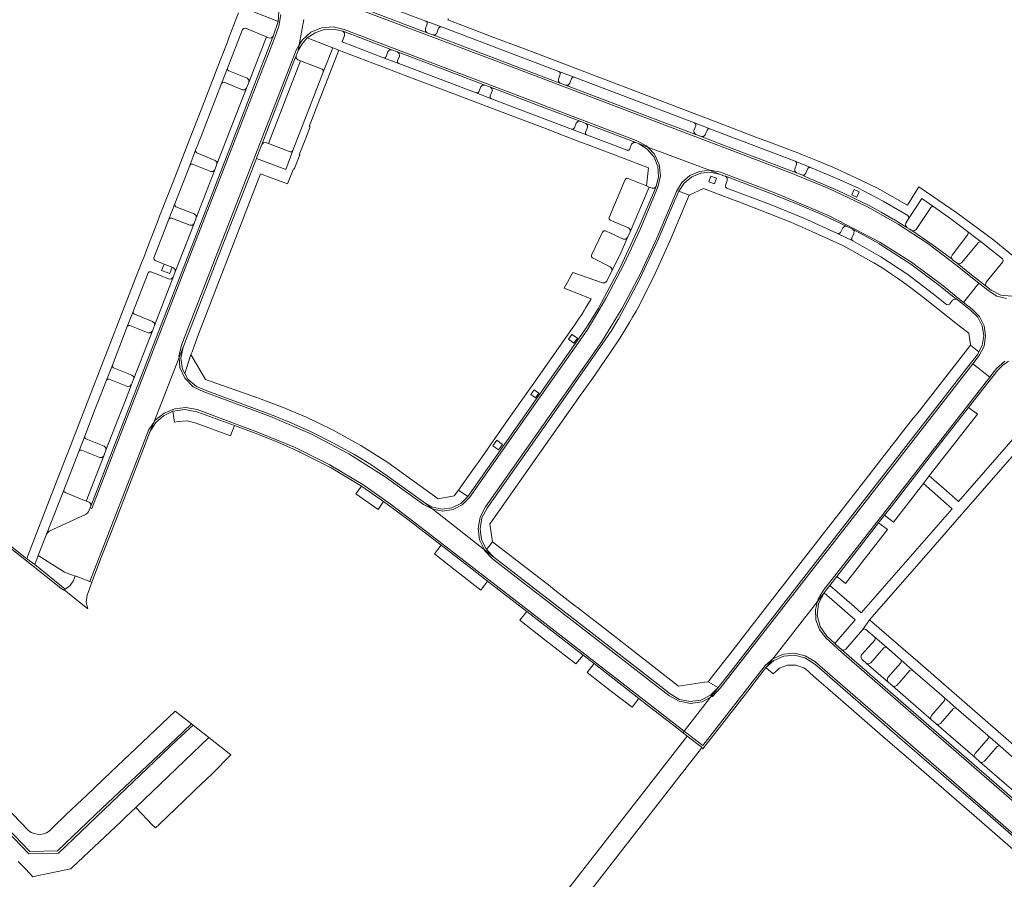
# Model space of a CAD drawing. Header units: metres. Extents: x 166325 to 190320, y 381923 to 404576.
# Tile 129 of 256: x 167220 to 167392, y 387006 to 387157. Entities that reach past the tile are written whole.
import ezdxf

# ---------------------------------------------------------------- set-up
doc = ezdxf.new("R2010")
doc.units = ezdxf.units.M
doc.layers.add('B-WE-VH-VERHARDING_BETONSTRAATSTEEN-GV', color=8, linetype='Continuous', lineweight=18)

msp = doc.modelspace()

# ---------------------------------------------------------------- linework, layer by layer
at = {"layer": 'B-WE-VH-VERHARDING_BETONSTRAATSTEEN-GV', "flags": 128}
for points in [[(167269.53, 387157.226), (167268.739, 387152.758), (167269.22, 387153.608), (167270.742, 387154.972), (167272.621, 387155.778), (167274.659, 387155.942), (167276.642, 387155.446), (167305.875, 387144.331), (167327.886, 387135.996), (167329.679, 387135.068), (167329.903, 387134.834), (167340.742, 387130.749), (167340.85, 387130.761), (167342.677, 387130.407), (167352.468, 387126.665), (167361.715, 387122.744), (167370.636, 387118.13), (167376.177, 387114.613), (167381.423, 387110.671), (167385.313, 387107.567), (167387.981, 387110.952), (167383.964, 387114.154), (167379.035, 387117.888), (167373.864, 387121.281), (167368.477, 387124.317), (167361.646, 387127.562), (167354.652, 387130.44), (167306.614, 387148.669), (167272.599, 387161.556)], [(167272.599, 387161.556), (167306.614, 387148.669), (167354.652, 387130.44), (167361.646, 387127.562), (167368.477, 387124.317), (167373.864, 387121.281), (167379.035, 387117.888), (167383.964, 387114.154), (167387.981, 387110.952), (167388.99, 387110.162), (167389.653, 387109.622), (167391.125, 387108.67), (167392.827, 387108.25)], [(167276.928, 387162.284), (167290.971, 387156.959), (167293.669, 387155.938), (167314.312, 387148.118), (167316.996, 387147.072), (167338.097, 387139.058), (167340.771, 387138.042), (167355.786, 387132.341), (167358.469, 387131.264), (167362.641, 387129.51), (167366.763, 387127.643), (167371.2, 387125.325), (167375.514, 387122.784), (167375.701, 387122.539), (167375.651, 387122.235), (167377.964, 387125.8), (167380.1, 387124.334), (167383.095, 387122.22), (167386.023, 387120.016), (167388.44, 387118.131), (167392.139, 387115.21), (167392.284, 387114.959), (167392.193, 387114.684), (167389.279, 387111.123), (167389.138, 387110.717), (167389.339, 387110.337), (167390.137, 387109.72), (167391.862, 387108.806), (167393.808, 387108.633)], [(167393.808, 387108.633), (167391.862, 387108.806), (167390.137, 387109.72), (167389.339, 387110.337), (167386.728, 387112.394), (167384.181, 387114.427), (167383.395, 387115.056), (167383.351, 387115.086), (167383.31, 387115.121), (167379.806, 387117.716), (167376.219, 387120.195), (167375.791, 387120.462), (167375.363, 387120.727), (167374.248, 387121.411), (167373.13, 387122.088), (167372.976, 387122.187), (167370.881, 387123.4), (167368.763, 387124.572), (167363.243, 387127.214), (167357.617, 387129.62), (167356.931, 387129.924), (167355.986, 387130.282), (167344.729, 387134.555), (167339.276, 387136.663), (167338.328, 387137.022), (167330.711, 387139.896), (167315.475, 387145.693), (167314.529, 387146.049), (167313.253, 387146.52), (167295.438, 387153.284), (167292.192, 387154.524), (167291.192, 387154.904), (167277.632, 387160.046)], [(167258.1, 387158.382), (167256.461, 387154.165), (167256.339, 387153.845), (167256.06, 387153.115), (167254.22, 387148.38), (167253.797, 387147.298), (167251.084, 387140.309), (167249.989, 387137.485), (167248.886, 387134.648), (167246.588, 387128.743), (167245.902, 387126.963), (167244.233, 387122.675), (167243.854, 387121.7), (167243.75, 387121.43), (167242.71, 387118.728), (167242.285, 387117.637), (167241.432, 387115.439), (167241.064, 387114.499), (167240.023, 387111.806), (167232.935, 387093.524), (167228.293, 387081.619), (167228.232, 387081.458), (167227.855, 387080.47), (167226.437, 387076.823), (167226.213, 387076.247), (167225.68, 387074.858), (167224.171, 387070.988), (167221.097, 387063.059), (167220.958, 387062.7), (167220.924, 387062.552), (167222.305, 387061.522), (167222.934, 387063.106), (167224.391, 387066.879), (167227.416, 387074.618), (167230.029, 387081.385), (167231.088, 387084.072), (167232.943, 387088.88), (167233.966, 387091.478), (167234.9, 387093.884), (167235.936, 387096.561), (167238.545, 387103.314), (167239.574, 387105.983), (167242.195, 387112.729), (167242.401, 387112.928), (167242.687, 387112.935), (167244.226, 387112.327), (167245.883, 387111.661), (167246.318, 387111.672), (167246.622, 387111.982), (167246.976, 387112.919), (167246.968, 387113.345), (167246.662, 387113.642), (167246.447, 387113.725), (167246.013, 387112.606), (167244.558, 387113.172), (167245.009, 387114.284), (167243.458, 387114.908), (167243.254, 387115.111), (167243.24, 387115.399), (167245.861, 387122.174), (167246.912, 387124.837), (167249.514, 387131.609), (167250.554, 387134.262), (167251.56, 387136.877), (167253.083, 387140.812), (167255.094, 387145.978), (167256.155, 387148.698), (167258.78, 387155.455), (167258.985, 387155.659), (167259.274, 387155.677), (167262.988, 387154.159), (167263.461, 387153.973), (167263.876, 387153.995), (167264.164, 387154.296), (167265.048, 387156.846), (167260.032, 387158.865)], [(167265.491, 387158.089), (167265.172, 387156.032), (167264.458, 387154.092), (167257.094, 387135.129), (167244.224, 387101.957), (167232.335, 387071.36), (167232.03, 387071.49), (167231.772, 387070.861), (167231.553, 387070.538), (167231.224, 387070.329), (167224.862, 387067.364), (167224.593, 387067.155), (167224.391, 387066.879), (167222.934, 387063.106), (167227.528, 387060.183), (167229.39, 387059.469), (167229.423, 387059.574), (167231.982, 387058.577), (167242.34, 387085.217), (167243.191, 387086.463), (167247.635, 387097.872), (167247.608, 387098.195), (167248.149, 387100.202), (167260.636, 387132.383), (167268.213, 387151.828), (167268.739, 387152.758), (167269.53, 387157.226)], [(167265.146, 387158.67), (167265.048, 387156.846), (167264.164, 387154.296), (167263.133, 387151.613), (167256.775, 387135.237), (167249.156, 387115.619), (167243.978, 387102.244), (167238.11, 387087.146), (167232.16, 387071.806), (167232.099, 387071.656), (167232.03, 387071.49), (167232.335, 387071.36), (167244.224, 387101.957), (167257.094, 387135.129), (167264.458, 387154.092), (167265.172, 387156.032), (167265.491, 387158.089)], [(167396.862, 387113.336), (167390.62, 387118.462), (167384.156, 387123.306), (167377.483, 387127.857), (167375.461, 387124.627), (167375.35, 387124.672), (167372.788, 387126.149), (167370.204, 387127.591), (167367.533, 387128.918), (167364.666, 387130.249), (167362.368, 387131.275), (167359.694, 387132.414), (167357.068, 387133.482), (167356.624, 387133.663), (167356.103, 387133.868), (167355.582, 387134.072), (167352.193, 387135.323), (167348.872, 387136.594), (167342.495, 387139.035), (167308.247, 387152.099), (167302.267, 387154.324), (167301.518, 387154.604), (167299.998, 387155.172), (167297.564, 387156.101), (167294.807, 387157.141), (167294.905, 387157.314)], [(167392.827, 387108.25), (167391.125, 387108.67), (167389.653, 387109.622), (167388.99, 387110.162), (167387.981, 387110.952), (167385.313, 387107.567), (167386.305, 387106.792), (167386.826, 387106.397), (167388.098, 387105.093), (167388.912, 387103.463), (167389.188, 387101.663), (167388.902, 387099.863), (167388.079, 387098.238), (167387.696, 387097.759), (167386.925, 387096.759), (167389.93, 387094.421), (167390.706, 387095.423), (167391.095, 387095.927), (167392.544, 387097.263)], [(167392.544, 387097.263), (167391.095, 387095.927), (167390.706, 387095.423), (167389.93, 387094.421), (167370.728, 387069.819), (167360.751, 387057.009), (167359.779, 387055.448), (167359.677, 387055.054), (167360.846, 387056.56), (167361.371, 387057.243), (167361.841, 387057.852), (167363.1, 387059.463), (167370.416, 387068.842), (167371.465, 387070.186), (167372.844, 387071.968), (167381.706, 387083.356), (167386.189, 387089.083), (167389.337, 387093.141), (167391.324, 387095.661), (167392.192, 387096.554), (167393.222, 387097.254)], [(167400.391, 387090.914), (167384.419, 387072.608), (167382.293, 387074.457), (167379.305, 387077.082), (167378.272, 387075.759), (167381.338, 387073.061), (167383.304, 387071.331), (167367.36, 387053.074), (167366.103, 387054.167), (167361.841, 387057.852), (167361.371, 387057.243), (167360.846, 387056.56), (167366.279, 387051.829), (167362.699, 387047.687), (167362.901, 387047.498), (167363.893, 387046.628), (167364.294, 387046.501), (167364.668, 387046.693), (167367.604, 387050.098), (167368.83, 387051.809), (167378.757, 387063.169), (167379.581, 387064.123), (167384.971, 387070.313), (167385.796, 387071.232), (167398.653, 387085.987)], [(167416.581, 387000.804), (167407.442, 387008.771), (167392.898, 387021.42), (167377.02, 387035.199), (167363.893, 387046.628), (167362.901, 387047.498), (167362.699, 387047.687), (167361.304, 387048.938), (167360.124, 387050.646), (167359.628, 387052.662), (167359.879, 387054.723), (167360.846, 387056.56), (167359.677, 387055.054), (167359.316, 387053.668), (167359.401, 387051.832), (167360.029, 387050.103), (167361.141, 387048.639), (167363.911, 387046.152), (167376.948, 387034.808), (167416.349, 387000.551)], [(167416.349, 387000.551), (167376.948, 387034.808), (167363.911, 387046.152), (167361.141, 387048.639), (167360.029, 387050.103), (167359.401, 387051.832), (167359.316, 387053.668), (167359.677, 387055.054), (167351.856, 387044.981), (167351.951, 387045.062), (167353.736, 387045.799), (167355.661, 387045.958), (167357.543, 387045.524), (167359.204, 387044.538), (167378.198, 387028.008), (167410.418, 387000)], [(167395.031, 387020.958), (167388.172, 387026.908), (167387.347, 387027.635), (167380.499, 387033.583), (167379.715, 387034.274), (167372.835, 387040.221), (167372.078, 387040.888), (167368.239, 387044.212), (167367.504, 387044.877), (167367.295, 387045.262), (167367.431, 387045.678), (167369.716, 387048.274), (167369.804, 387048.572), (167369.674, 387048.854), (167368.146, 387050.151), (167367.864, 387050.241), (167367.604, 387050.098), (167364.668, 387046.693), (167364.294, 387046.501), (167363.893, 387046.628), (167377.02, 387035.199), (167392.898, 387021.42)], [(167395.507, 387028.66), (167377.276, 387044.527), (167368.83, 387051.809), (167367.604, 387050.098), (167367.864, 387050.241), (167368.146, 387050.151), (167369.674, 387048.854), (167371.842, 387046.95), (167374.272, 387044.838), (167376.432, 387042.924), (167381.906, 387038.2), (167384.043, 387036.305), (167389.585, 387031.515), (167391.762, 387029.633), (167397.206, 387024.874)], [(167410.418, 387000), (167378.198, 387028.008), (167359.204, 387044.538), (167357.543, 387045.524), (167355.661, 387045.958), (167353.736, 387045.799), (167351.951, 387045.062), (167351.856, 387044.981), (167350.872, 387043.714), (167350.643, 387043.442), (167352.037, 387044.711), (167353.765, 387045.467), (167355.644, 387045.628), (167357.475, 387045.178), (167359.065, 387044.165), (167359.562, 387043.74), (167373.647, 387031.481), (167377.974, 387027.735), (167389.579, 387017.682), (167404.159, 387004.987)], [(167404.159, 387004.987), (167389.579, 387017.682), (167377.974, 387027.735), (167373.647, 387031.481), (167359.562, 387043.74), (167359.065, 387044.165), (167357.475, 387045.178), (167355.644, 387045.628), (167353.765, 387045.467), (167352.037, 387044.711), (167350.643, 387043.442), (167351.929, 387042.364), (167353.038, 387043.331), (167354.412, 387043.854), (167354.915, 387043.859), (167355.883, 387043.869), (167357.268, 387043.374), (167357.693, 387043.095), (167358.081, 387042.767), (167358.422, 387042.466), (167359.931, 387041.135), (167362.388, 387039.002), (167371.158, 387031.361), (167376.121, 387027.057), (167384.937, 387019.406), (167389.867, 387015.125), (167398.636, 387007.493)], [(167202.264, 387031.124), (167221.472, 387011.129), (167226.316, 387011.277), (167234.172, 387018.779), (167246.999, 387030.886), (167249.824, 387033.563), (167246.976, 387035.79), (167241.15, 387030.281), (167239.02, 387028.26), (167236.845, 387026.197), (167235.752, 387025.134), (167231.389, 387020.994), (167230.622, 387020.312), (167227.773, 387017.577), (167225.611, 387015.502), (167224.859, 387014.741), (167224.381, 387014.452), (167223.858, 387014.257), (167223.307, 387014.164), (167222.749, 387014.176), (167222.203, 387014.293), (167221.688, 387014.51), (167221.223, 387014.819), (167214.148, 387022.152)], [(167219.423, 387009.407), (167220.735, 387008.037), (167222.007, 387006.71), (167222.679, 387006.853), (167226.095, 387007.564), (167228.653, 387008.097), (167228.967, 387008.393), (167237.468, 387016.432), (167238.263, 387017.177), (167240.046, 387018.9), (167252.851, 387031.188), (167250.104, 387033.355), (167247.28, 387030.679), (167234.448, 387018.489), (167226.481, 387010.882), (167221.307, 387010.724), (167201.976, 387030.847)]]:
    msp.add_lwpolyline(points, dxfattribs=at)
for points in [[(167290.971, 387156.959), (167276.928, 387162.284), (167276.635, 387162.267), (167276.431, 387162.055), (167276.101, 387161.213), (167275.821, 387160.902), (167275.403, 387160.879), (167277.632, 387160.046), (167291.192, 387154.904), (167290.887, 387155.202), (167290.886, 387155.628), (167291.2, 387156.457), (167291.188, 387156.755)], [(167262.988, 387154.159), (167259.274, 387155.677), (167258.985, 387155.659), (167258.78, 387155.455), (167256.155, 387148.698), (167256.164, 387148.413), (167256.369, 387148.215), (167259.578, 387146.924), (167259.883, 387146.619), (167259.895, 387146.188)], [(167268.739, 387152.758), (167268.562, 387151.759), (167269.22, 387152.956), (167270.126, 387153.977), (167271.503, 387154.912), (167273.081, 387155.442), (167274.743, 387155.527), (167276.367, 387155.16), (167276.761, 387155.039), (167285.007, 387151.901), (167285.987, 387151.518), (167293.512, 387148.663), (167301.302, 387145.706), (167302.277, 387145.336), (167311.788, 387141.725), (167318.042, 387139.347), (167319.002, 387138.977), (167327.815, 387135.653), (167328.243, 387135.471), (167328.399, 387135.401), (167329.903, 387134.834), (167329.679, 387135.068), (167327.886, 387135.996), (167305.875, 387144.331), (167276.642, 387155.446), (167274.659, 387155.942), (167272.621, 387155.778), (167270.742, 387154.972), (167269.22, 387153.608)], [(167274.645, 387152.249), (167275.682, 387151.818), (167276.237, 387151.615), (167279.198, 387150.491), (167289.006, 387146.759), (167295.877, 387144.157), (167305.545, 387140.476), (167311.638, 387138.176), (167318.109, 387135.714), (167319.288, 387135.261), (167325.76, 387132.808), (167330.035, 387131.187), (167329.702, 387128.016), (167330.168, 387127.793), (167330.639, 387127.63), (167331.05, 387127.615), (167331.348, 387127.898), (167331.761, 387129.622), (167331.638, 387131.391), (167330.99, 387133.041), (167329.876, 387134.42), (167328.399, 387135.401), (167328.243, 387135.471), (167327.815, 387135.653), (167327.373, 387135.636), (167327.065, 387135.318), (167326.765, 387134.511), (167326.57, 387134.289), (167326.275, 387134.274), (167319.173, 387136.974), (167316.517, 387137.971), (167302.478, 387143.294), (167299.775, 387144.327), (167286.183, 387149.481), (167283.518, 387150.509), (167276.242, 387153.277), (167276.678, 387154.418), (167276.685, 387154.857), (167276.367, 387155.16), (167274.743, 387155.527), (167273.081, 387155.442), (167271.503, 387154.912), (167270.126, 387153.977)], [(167314.529, 387146.049), (167314.226, 387146.345), (167314.212, 387146.769), (167314.531, 387147.61), (167314.525, 387147.909), (167314.312, 387148.118), (167293.669, 387155.938), (167293.385, 387155.911), (167293.184, 387155.709), (167292.869, 387154.851), (167292.596, 387154.552), (167292.192, 387154.524), (167295.438, 387153.284), (167313.253, 387146.52)], [(167250.643, 387122.389), (167250.275, 387121.405), (167246.976, 387112.919), (167246.622, 387111.982), (167243.33, 387103.485), (167242.96, 387102.537), (167239.69, 387094.185), (167239.64, 387094.058), (167239.324, 387093.128), (167238.05, 387089.902), (167237.026, 387087.281), (167234.814, 387081.622), (167234.447, 387080.644), (167231.358, 387072.667), (167231.844, 387072.507), (167232.145, 387072.221), (167232.16, 387071.806), (167238.11, 387087.146), (167243.978, 387102.244), (167249.156, 387115.619), (167256.775, 387135.237), (167263.133, 387151.613), (167264.164, 387154.296), (167263.876, 387153.995), (167263.461, 387153.973), (167262.988, 387154.159), (167259.895, 387146.188), (167259.48, 387145.18), (167257.152, 387139.179), (167255.633, 387135.262), (167254.297, 387131.817), (167253.931, 387130.831)], [(167283.518, 387150.509), (167283.804, 387150.521), (167284.005, 387150.725), (167284.303, 387151.56), (167284.584, 387151.877), (167285.007, 387151.901), (167276.761, 387155.039), (167276.367, 387155.16), (167276.685, 387154.857), (167276.678, 387154.418), (167276.242, 387153.277)], [(167261.207, 387132.836), (167261.341, 387133.222), (167262.14, 387135.282), (167267.836, 387149.997), (167268.182, 387150.838), (167268.562, 387151.759), (167268.739, 387152.758), (167268.213, 387151.828), (167260.636, 387132.383), (167248.149, 387100.202), (167247.608, 387098.195), (167247.635, 387097.872), (167248.356, 387099.722), (167248.568, 387100.294), (167253.859, 387113.915)], [(167261.207, 387132.836), (167253.859, 387113.915), (167248.568, 387100.294), (167248.356, 387099.722), (167247.968, 387097.782), (167248.263, 387095.825), (167248.676, 387095.064), (167249.727, 387098.381), (167249.925, 387098.889), (167251.067, 387102), (167251.762, 387103.783), (167261.946, 387130.105), (167266.673, 387128.378), (167267.719, 387131.012), (167267.821, 387130.97), (167268.828, 387133.444), (167268.725, 387133.485), (167269.767, 387136.125), (167270.669, 387138.371), (167270.501, 387138.435), (167275.682, 387151.818), (167274.645, 387152.249), (167272.96, 387148.006), (167267.616, 387134.206), (167266.406, 387130.912)], [(167263.352, 387135.449), (167268.969, 387149.942), (167268.511, 387150.126), (167268.206, 387150.417), (167268.182, 387150.838), (167267.836, 387149.997), (167262.14, 387135.282), (167262.458, 387135.594), (167262.904, 387135.611)], [(167285.987, 387151.518), (167286.286, 387151.227), (167286.3, 387150.81), (167285.96, 387149.973), (167285.973, 387149.682), (167286.183, 387149.481), (167299.775, 387144.327), (167300.067, 387144.337), (167300.269, 387144.549), (167300.612, 387145.403), (167300.897, 387145.692), (167301.302, 387145.706), (167293.512, 387148.663)], [(167263.352, 387135.449), (167267.133, 387134.004), (167267.419, 387133.999), (167267.616, 387134.206), (167272.96, 387148.006), (167272.957, 387148.3), (167272.745, 387148.504), (167268.969, 387149.942)], [(167338.097, 387139.058), (167316.996, 387147.072), (167316.715, 387147.06), (167316.514, 387146.863), (167316.215, 387146.017), (167315.912, 387145.702), (167315.475, 387145.693), (167330.711, 387139.896), (167338.328, 387137.022), (167338.022, 387137.314), (167337.995, 387137.737), (167338.326, 387138.58), (167338.303, 387138.863)], [(167254.297, 387131.817), (167255.633, 387135.262), (167257.152, 387139.179), (167259.48, 387145.18), (167259.183, 387144.891), (167258.768, 387144.896), (167255.579, 387146.196), (167255.292, 387146.185), (167255.094, 387145.978), (167253.083, 387140.812), (167251.56, 387136.877), (167250.554, 387134.262), (167250.569, 387133.989), (167250.764, 387133.798), (167253.964, 387132.495), (167254.273, 387132.226)], [(167318.042, 387139.347), (167311.788, 387141.725), (167302.277, 387145.336), (167302.577, 387145.042), (167302.581, 387144.621), (167302.261, 387143.794), (167302.267, 387143.499), (167302.478, 387143.294), (167316.517, 387137.971), (167316.814, 387137.985), (167317.022, 387138.197), (167317.324, 387139.021), (167317.616, 387139.331)], [(167319.002, 387138.977), (167319.304, 387138.681), (167319.314, 387138.258), (167318.993, 387137.434), (167318.99, 387137.168), (167319.173, 387136.974), (167326.275, 387134.274), (167326.57, 387134.289), (167326.765, 387134.511), (167327.065, 387135.318), (167327.373, 387135.636), (167327.815, 387135.653)], [(167339.276, 387136.663), (167344.729, 387134.555), (167355.986, 387130.282), (167355.686, 387130.576), (167355.695, 387130.996), (167356.002, 387131.834), (167355.993, 387132.13), (167355.786, 387132.341), (167340.771, 387138.042), (167340.487, 387138.023), (167340.292, 387137.815), (167339.98, 387136.992), (167339.697, 387136.68)], [(167290.579, 387072.482), (167292.159, 387071.24), (167293.937, 387070.931), (167295.733, 387071.202), (167297.351, 387072.026), (167298.625, 387073.32), (167310.592, 387090.396), (167319.232, 387102.691), (167322.662, 387108.408), (167325.771, 387114.306), (167328.551, 387120.366), (167331.686, 387127.8), (167332.136, 387129.769), (167331.925, 387131.777), (167331.076, 387133.609), (167329.903, 387134.834), (167328.399, 387135.401), (167329.876, 387134.42), (167330.99, 387133.041), (167331.638, 387131.391), (167331.761, 387129.622), (167331.348, 387127.898), (167330.904, 387126.792), (167328.392, 387120.882), (167325.077, 387113.671), (167321.323, 387106.679), (167321.225, 387106.533), (167320.213, 387104.828), (167319.135, 387103.164), (167310.305, 387090.58), (167299.285, 387074.856), (167298.332, 387073.497), (167297.094, 387072.271), (167295.529, 387071.504), (167293.801, 387071.278), (167292.091, 387071.616)], [(167292.159, 387071.24), (167301.217, 387064.12), (167300.392, 387065.848), (167300.122, 387067.865), (167300.485, 387069.867), (167301.445, 387071.661), (167313.291, 387088.536), (167321.816, 387100.698), (167325.397, 387106.552), (167328.616, 387112.612), (167331.461, 387118.856), (167334.911, 387127.01), (167335.891, 387128.592), (167337.297, 387129.811), (167339.001, 387130.556), (167340.742, 387130.749), (167329.903, 387134.834), (167331.076, 387133.609), (167331.925, 387131.777), (167332.136, 387129.769), (167331.686, 387127.8), (167328.551, 387120.366), (167325.771, 387114.306), (167322.662, 387108.408), (167319.232, 387102.691), (167310.592, 387090.396), (167298.625, 387073.32), (167297.351, 387072.026), (167295.733, 387071.202), (167293.937, 387070.931)], [(167250.643, 387122.389), (167253.931, 387130.831), (167253.632, 387130.529), (167253.207, 387130.523), (167250.007, 387131.821), (167249.72, 387131.81), (167249.514, 387131.609), (167246.912, 387124.837), (167246.912, 387124.563), (167247.096, 387124.359), (167250.308, 387123.077), (167250.616, 387122.802)], [(167301.217, 387064.12), (167302.719, 387062.939), (167302.939, 387062.766), (167301.591, 387064.156), (167300.74, 387065.894), (167300.467, 387067.811), (167300.801, 387069.718), (167301.709, 387071.428), (167302.49, 387072.532), (167313.475, 387088.187), (167322.43, 387100.974), (167323.564, 387102.71), (167324.644, 387104.48), (167324.736, 387104.636), (167328.459, 387111.575), (167331.784, 387118.713), (167334.42, 387124.964), (167335.325, 387127.057), (167336.27, 387128.508), (167337.605, 387129.611), (167339.207, 387130.266), (167340.932, 387130.413), (167342.623, 387130.04), (167340.742, 387130.749), (167339.001, 387130.556), (167337.297, 387129.811), (167335.891, 387128.592), (167334.911, 387127.01), (167331.461, 387118.856), (167328.616, 387112.612), (167325.397, 387106.552), (167321.816, 387100.698), (167313.291, 387088.536), (167301.445, 387071.661), (167300.485, 387069.867), (167300.122, 387067.865), (167300.392, 387065.848)], [(167363.219, 387119.671), (167357.291, 387122.345), (167351.264, 387124.788), (167343.762, 387127.636), (167343.557, 387127.827), (167343.535, 387128.106), (167343.855, 387128.936), (167343.84, 387129.371), (167343.546, 387129.692), (167343.428, 387129.747), (167342.623, 387130.04), (167340.932, 387130.413), (167339.207, 387130.266), (167337.605, 387129.611), (167336.27, 387128.508), (167335.325, 387127.057), (167337.169, 387126.356), (167339.677, 387127.563), (167345.054, 387125.484), (167345.863, 387125.202), (167351.287, 387123.13), (167354.994, 387121.63), (167358.66, 387120.031), (167364.216, 387117.482), (167369.551, 387114.497), (167370.95, 387113.66), (167372.319, 387112.775), (167373.016, 387112.299), (167373.704, 387111.811), (167374.558, 387111.211), (167375.406, 387110.602), (167375.853, 387110.276), (167376.297, 387109.948), (167378.3, 387108.396), (167384.555, 387103.457), (167386.231, 387102.142), (167386.453, 387100.567), (167386.519, 387100.034), (167388.013, 387098.855), (167388.608, 387100.005), (167388.879, 387101.717), (167388.6, 387103.427), (167387.797, 387104.963), (167386.552, 387106.169), (167384.186, 387108.039), (167383.762, 387108.142), (167383.382, 387107.927), (167382.837, 387107.239), (167382.591, 387107.104), (167382.32, 387107.176), (167380.041, 387108.986), (167375.53, 387112.432), (167370.797, 387115.566), (167365.863, 387118.374)], [(167341.954, 387129.34), (167341.59, 387128.365), (167340.615, 387128.729), (167340.979, 387129.704)], [(167386.925, 387096.759), (167387.696, 387097.759), (167388.079, 387098.238), (167388.902, 387099.863), (167389.188, 387101.663), (167388.912, 387103.463), (167388.098, 387105.093), (167386.826, 387106.397), (167386.305, 387106.792), (167385.313, 387107.567), (167381.423, 387110.671), (167376.177, 387114.613), (167370.636, 387118.13), (167361.715, 387122.744), (167352.468, 387126.665), (167342.677, 387130.407), (167340.85, 387130.761), (167340.742, 387130.749), (167342.623, 387130.04), (167343.428, 387129.747), (167343.546, 387129.692), (167352.089, 387126.446), (167356.004, 387124.866), (167356.156, 387124.816), (167360.544, 387122.916), (167364.88, 387120.902), (167365.836, 387120.436), (167368.205, 387119.15), (167370.547, 387117.816), (167370.704, 387117.736), (167376.087, 387114.253), (167381.209, 387110.397), (167383.395, 387108.671), (167384.186, 387108.039), (167386.552, 387106.169), (167387.797, 387104.963), (167388.6, 387103.427), (167388.879, 387101.717), (167388.608, 387100.005), (167388.013, 387098.855), (167387.812, 387098.465), (167385.838, 387095.955), (167378.272, 387086.232), (167369.376, 387074.826), (167357.272, 387059.282), (167344.037, 387042.245), (167342.236, 387039.929), (167341.942, 387039.55), (167340.914, 387038.222), (167341.248, 387038.395), (167342.661, 387039.875), (167357.672, 387059.216), (167367.617, 387071.984)], [(167363.219, 387119.671), (167363.511, 387119.657), (167363.739, 387119.841), (167364.141, 387120.627), (167364.453, 387120.919), (167364.88, 387120.902), (167360.544, 387122.916), (167356.156, 387124.816), (167356.004, 387124.866), (167352.089, 387126.446), (167343.546, 387129.692), (167343.84, 387129.371), (167343.855, 387128.936), (167343.535, 387128.106), (167343.557, 387127.827), (167343.762, 387127.636), (167351.264, 387124.788), (167357.291, 387122.345)], [(167375.363, 387120.727), (167375.119, 387121.076), (167375.19, 387121.496), (167375.651, 387122.235), (167375.701, 387122.539), (167375.514, 387122.784), (167371.2, 387125.325), (167366.763, 387127.643), (167362.641, 387129.51), (167358.469, 387131.264), (167358.175, 387131.258), (167357.971, 387131.047), (167357.653, 387130.237), (167357.36, 387129.923), (167356.931, 387129.924), (167357.617, 387129.62), (167363.243, 387127.214), (167368.763, 387124.572), (167370.881, 387123.4), (167372.976, 387122.187), (167373.13, 387122.088), (167374.248, 387121.411)], [(167298.332, 387073.497), (167299.285, 387074.856), (167310.305, 387090.58), (167319.135, 387103.164), (167320.213, 387104.828), (167321.225, 387106.533), (167321.323, 387106.679), (167325.077, 387113.671), (167328.392, 387120.882), (167330.904, 387126.792), (167331.348, 387127.898), (167331.05, 387127.615), (167330.639, 387127.63), (167330.168, 387127.793), (167326.821, 387119.924), (167326.365, 387118.925), (167325.027, 387115.985), (167323.598, 387113.088), (167322.689, 387111.287), (167322.376, 387110.994), (167321.947, 387111.002), (167316.753, 387112.825), (167315.213, 387110.038), (167319.965, 387108.174), (167319.908, 387108.084), (167318.992, 387106.539), (167318.745, 387106.122), (167318.323, 387105.436), (167317.871, 387104.77), (167317.162, 387103.758), (167315.385, 387101.201), (167313.445, 387098.441), (167309.893, 387093.378), (167306.943, 387089.182), (167304.308, 387085.43), (167304.062, 387085.08), (167302.933, 387083.466), (167300.288, 387079.697), (167299.625, 387078.755), (167296.71, 387074.597)], [(167330.168, 387127.793), (167329.702, 387128.016), (167326.435, 387129.332), (167326.148, 387129.35), (167325.944, 387129.148), (167323.11, 387122.463), (167323.109, 387122.176), (167323.312, 387121.973), (167326.507, 387120.661), (167326.812, 387120.356), (167326.821, 387119.924)], [(167302.632, 387065.534), (167302.182, 387068.657), (167302.407, 387068.98), (167305.032, 387072.7), (167310.823, 387080.952), (167318.185, 387091.449), (167320.068, 387094.044), (167323.228, 387098.622), (167325.049, 387101.346), (167326.773, 387104.133), (167327.234, 387104.942), (167327.831, 387105.999), (167328.423, 387107.059), (167331.184, 387112.629), (167333.76, 387118.287), (167337.169, 387126.356), (167335.325, 387127.057), (167334.42, 387124.964), (167331.784, 387118.713), (167328.459, 387111.575), (167324.736, 387104.636), (167324.644, 387104.48), (167323.564, 387102.71), (167322.43, 387100.974), (167313.475, 387088.187), (167302.49, 387072.532), (167301.709, 387071.428), (167300.801, 387069.718), (167300.467, 387067.811), (167300.74, 387065.894), (167301.591, 387064.156)], [(167366.112, 387127.357), (167367.017, 387126.953), (167366.613, 387126.048), (167365.708, 387126.452)], [(167376.219, 387120.195), (167379.806, 387117.716), (167383.31, 387115.121), (167383.163, 387115.473), (167383.319, 387115.822), (167386.042, 387119.49), (167386.147, 387119.757), (167386.023, 387120.016), (167383.095, 387122.22), (167380.1, 387124.334), (167379.819, 387124.379), (167379.576, 387124.23), (167376.985, 387120.366), (167376.638, 387120.119)], [(167246.976, 387112.919), (167250.275, 387121.405), (167249.972, 387121.1), (167249.542, 387121.107), (167246.346, 387122.368), (167246.064, 387122.37), (167245.861, 387122.174), (167243.24, 387115.399), (167243.254, 387115.111), (167243.458, 387114.908), (167245.009, 387114.284), (167246.447, 387113.725), (167246.662, 387113.642), (167246.968, 387113.345)], [(167326.365, 387118.925), (167326.061, 387118.647), (167325.649, 387118.663), (167322.463, 387120.108), (167322.169, 387120.103), (167321.958, 387119.899), (167320.036, 387115.862), (167320.025, 387115.574), (167320.214, 387115.356), (167323.32, 387113.808), (167323.619, 387113.51), (167323.598, 387113.088), (167325.027, 387115.985)], [(167365.863, 387118.374), (167370.797, 387115.566), (167375.53, 387112.432), (167380.041, 387108.986), (167382.32, 387107.176), (167382.591, 387107.104), (167382.837, 387107.239), (167383.382, 387107.927), (167383.762, 387108.142), (167384.186, 387108.039), (167383.395, 387108.671), (167381.209, 387110.397), (167376.087, 387114.253), (167370.704, 387117.736), (167370.547, 387117.816), (167368.205, 387119.15), (167365.836, 387120.436), (167366.109, 387120.1), (167366.086, 387119.668), (167365.695, 387118.9), (167365.667, 387118.601)], [(167384.181, 387114.427), (167386.728, 387112.394), (167389.339, 387110.337), (167389.138, 387110.717), (167389.279, 387111.123), (167392.193, 387114.684), (167392.284, 387114.959), (167392.139, 387115.21), (167388.44, 387118.131), (167388.164, 387118.202), (167387.917, 387118.06), (167384.976, 387114.501), (167384.593, 387114.312)], [(167243.33, 387103.485), (167246.622, 387111.982), (167246.318, 387111.672), (167245.883, 387111.661), (167244.226, 387112.327), (167242.687, 387112.935), (167242.401, 387112.928), (167242.195, 387112.729), (167239.574, 387105.983), (167239.586, 387105.687), (167239.796, 387105.477), (167243.002, 387104.2), (167243.307, 387103.907)], [(167239.69, 387094.185), (167242.96, 387102.537), (167242.659, 387102.241), (167242.236, 387102.24), (167239.024, 387103.505), (167238.746, 387103.506), (167238.545, 387103.314), (167235.936, 387096.561), (167235.943, 387096.266), (167236.156, 387096.063), (167239.354, 387094.777), (167239.639, 387094.547)], [(167316.94, 387100.41), (167315.975, 387101.085), (167316.577, 387101.945), (167317.542, 387101.27)], [(167248.356, 387099.722), (167247.635, 387097.872), (167247.784, 387096.125), (167248.655, 387094.238), (167250.118, 387092.761), (167251.996, 387091.872), (167263.677, 387087.523), (167270.678, 387084.541), (167277.412, 387080.995), (167283.832, 387076.91), (167290.549, 387072.102), (167292.148, 387071.242), (167292.159, 387071.24), (167290.579, 387072.482), (167284.169, 387077.096), (167281.278, 387079.078), (167278.297, 387080.92), (167274.6, 387082.93), (167270.839, 387084.819), (167270.686, 387084.881), (167267.294, 387086.428), (167263.839, 387087.829), (167252.707, 387091.967), (167252.523, 387092.037), (167250.685, 387092.77), (167249.206, 387094.085), (167248.676, 387095.064), (167248.263, 387095.825), (167247.968, 387097.782)], [(167340.49, 387040.954), (167342.236, 387039.929), (167344.037, 387042.245), (167357.272, 387059.282), (167369.376, 387074.826), (167378.272, 387086.232), (167385.838, 387095.955), (167387.812, 387098.465), (167388.013, 387098.855), (167386.519, 387100.034), (167377.092, 387087.951), (167376.497, 387087.211), (167371.354, 387080.687), (167366.347, 387074.18), (167360.485, 387066.69), (167356.8, 387061.96), (167348.055, 387050.672), (167344.272, 387045.805), (167341.829, 387042.682)], [(167247.635, 387097.872), (167243.191, 387086.463), (167243.465, 387086.864), (167245.011, 387088.123), (167246.852, 387088.89), (167248.836, 387089.102), (167250.797, 387088.741), (167261.59, 387084.722), (167267.904, 387082.129), (167274.011, 387079.08), (167279.878, 387075.592), (167284.675, 387072.179), (167289.382, 387068.642), (167308.942, 387053.48), (167336.306, 387032.274), (167340.914, 387038.222), (167339.431, 387037.455), (167337.406, 387037.157), (167335.395, 387037.534), (167333.616, 387038.544), (167317.179, 387051.325), (167302.667, 387062.533), (167301.269, 387064.011), (167301.217, 387064.12), (167292.159, 387071.24), (167292.148, 387071.242), (167290.549, 387072.102), (167283.832, 387076.91), (167277.412, 387080.995), (167270.678, 387084.541), (167263.677, 387087.523), (167251.996, 387091.872), (167250.118, 387092.761), (167248.655, 387094.238), (167247.784, 387096.125)], [(167298.332, 387073.497), (167296.71, 387074.597), (167295.911, 387073.624), (167293.134, 387073.045), (167284.265, 387079.435), (167279.558, 387082.407), (167274.688, 387085.107), (167270.117, 387087.324), (167265.889, 387089.123), (167261.581, 387090.722), (167252.258, 387094.012), (167249.727, 387098.381), (167248.676, 387095.064), (167249.206, 387094.085), (167250.685, 387092.77), (167252.523, 387092.037), (167252.707, 387091.967), (167263.839, 387087.829), (167267.294, 387086.428), (167270.686, 387084.881), (167270.839, 387084.819), (167274.6, 387082.93), (167278.297, 387080.92), (167281.278, 387079.078), (167284.169, 387077.096), (167290.579, 387072.482), (167292.091, 387071.616), (167293.801, 387071.278), (167295.529, 387071.504), (167297.094, 387072.271)], [(167389.93, 387094.421), (167386.925, 387096.759), (167367.617, 387071.984), (167357.672, 387059.216), (167342.661, 387039.875), (167341.248, 387038.395), (167340.914, 387038.222), (167336.306, 387032.274), (167339.553, 387029.758), (167350.475, 387043.816), (167351.856, 387044.981), (167359.677, 387055.054), (167359.779, 387055.448), (167360.751, 387057.009), (167370.728, 387069.819)], [(167231.088, 387084.072), (167231.093, 387083.781), (167231.303, 387083.58), (167234.508, 387082.332), (167234.801, 387082.037), (167234.814, 387081.622), (167237.026, 387087.281), (167238.05, 387089.902), (167239.324, 387093.128), (167239.027, 387092.826), (167238.604, 387092.819), (167235.396, 387094.094), (167235.107, 387094.087), (167234.9, 387093.884), (167233.966, 387091.478), (167232.943, 387088.88)], [(167309.357, 387091.362), (167309.944, 387092.214), (167310.796, 387091.627), (167310.209, 387090.775)], [(167308.664, 387053.27), (167315.209, 387048.209), (167318.555, 387045.616), (167320.474, 387044.135), (167328.327, 387038.041), (167329.702, 387036.959), (167334.75, 387033.049), (167336.098, 387032.005), (167336.306, 387032.274), (167308.942, 387053.48), (167289.382, 387068.642), (167284.675, 387072.179), (167279.878, 387075.592), (167274.011, 387079.08), (167267.904, 387082.129), (167261.59, 387084.722), (167250.797, 387088.741), (167248.836, 387089.102), (167246.852, 387088.89), (167245.011, 387088.123), (167243.465, 387086.864), (167243.191, 387086.463), (167242.593, 387084.928), (167243.577, 387086.453), (167244.938, 387087.652), (167246.575, 387088.435), (167248.681, 387088.746), (167250.777, 387088.37), (167250.954, 387088.301), (167257.343, 387085.941), (167261.45, 387084.403), (167265.096, 387082.965), (167268.674, 387081.363), (167268.839, 387081.288), (167274.36, 387078.499), (167279.661, 387075.31), (167281.603, 387073.95), (167283.532, 387072.573), (167286.376, 387070.496), (167289.191, 387068.38), (167289.314, 387068.278), (167293.632, 387064.941), (167298.526, 387061.123), (167301.769, 387058.605)], [(167247.506, 387086.654), (167249.087, 387086.748), (167250.624, 387086.367), (167256.695, 387084.102), (167257.343, 387085.941), (167250.954, 387088.301), (167250.777, 387088.37), (167248.681, 387088.746), (167246.575, 387088.435), (167246.87, 387086.532)], [(167378.272, 387075.759), (167379.305, 387077.082), (167387.733, 387087.921), (167386.189, 387089.083), (167381.706, 387083.356), (167372.844, 387071.968), (167371.465, 387070.186), (167373.006, 387068.967)], [(167232.308, 387058.45), (167233.983, 387062.754), (167235.88, 387067.63), (167242.593, 387084.928), (167243.191, 387086.463), (167242.34, 387085.217), (167231.982, 387058.577)], [(167303.684, 387081.679), (167302.726, 387082.383), (167303.43, 387083.341), (167304.388, 387082.637)], [(167234.447, 387080.644), (167234.152, 387080.343), (167233.731, 387080.338), (167230.517, 387081.605), (167230.23, 387081.59), (167230.029, 387081.385), (167227.416, 387074.618), (167227.432, 387074.347), (167227.634, 387074.166), (167231.358, 387072.667)], [(167200.325, 387077.276), (167200.193, 387076.963), (167203.92, 387075.263), (167207.29, 387072.934), (167208.83, 387071.72), (167226.907, 387057.393), (167227.385, 387057.014), (167227.453, 387057.1), (167227.642, 387057.211), (167222.305, 387061.522), (167220.924, 387062.552), (167219.518, 387063.674), (167210.045, 387071.191), (167209.094, 387071.97), (167207.728, 387073.058), (167206.334, 387074.108), (167206.184, 387074.209), (167203.351, 387075.928)], [(167279.661, 387075.31), (167278.691, 387073.932), (167282.565, 387071.215), (167283.532, 387072.573), (167281.603, 387073.95)], [(167370.416, 387068.842), (167363.1, 387059.463), (167364.607, 387058.221), (167371.965, 387067.661)], [(167300.598, 387057.053), (167301.769, 387058.605), (167298.526, 387061.123), (167293.632, 387064.941), (167292.443, 387063.398), (167296.103, 387060.549)], [(167342.236, 387039.929), (167340.905, 387038.588), (167339.212, 387037.747), (167337.339, 387037.497), (167335.486, 387037.863), (167333.849, 387038.808), (167332.172, 387040.123), (167317.565, 387051.457), (167303.622, 387062.239), (167302.939, 387062.766), (167302.719, 387062.939), (167301.217, 387064.12), (167301.269, 387064.011), (167302.667, 387062.533), (167317.179, 387051.325), (167333.616, 387038.544), (167335.395, 387037.534), (167337.406, 387037.157), (167339.431, 387037.455), (167340.914, 387038.222), (167341.942, 387039.55)], [(167313.612, 387057.064), (167312.466, 387057.953), (167311.564, 387058.65), (167302.632, 387065.534), (167301.591, 387064.156), (167302.939, 387062.766), (167303.622, 387062.239), (167317.565, 387051.457), (167332.172, 387040.123), (167333.849, 387038.808), (167335.486, 387037.863), (167337.339, 387037.497), (167339.212, 387037.747), (167340.905, 387038.588), (167342.236, 387039.929), (167340.49, 387040.954), (167339.858, 387040.879), (167335.311, 387040.201), (167321.97, 387050.578), (167318.627, 387053.176), (167317.564, 387054.001), (167317.238, 387054.254)], [(167232.308, 387058.45), (167231.982, 387058.577), (167229.423, 387059.574), (167229.39, 387059.469), (167229.049, 387058.604), (167228.484, 387057.767), (167227.642, 387057.211), (167227.453, 387057.1), (167231.649, 387053.742), (167231.313, 387054.935), (167231.521, 387056.157), (167231.946, 387057.267)], [(167317.274, 387044.115), (167318.555, 387045.616), (167315.209, 387048.209), (167308.664, 387053.27), (167307.462, 387051.743), (167311.608, 387048.506)], [(167372.078, 387040.888), (167371.886, 387041.279), (167372.022, 387041.693), (167374.295, 387044.304), (167374.395, 387044.576), (167374.272, 387044.838), (167371.842, 387046.95), (167371.561, 387047.035), (167371.299, 387046.903), (167369.047, 387044.283), (167368.658, 387044.079), (167368.239, 387044.212)], [(167350.643, 387043.442), (167350.872, 387043.714), (167351.856, 387044.981), (167350.475, 387043.816), (167339.553, 387029.758), (167336.306, 387032.274), (167336.098, 387032.005), (167336.839, 387031.431), (167339.421, 387029.436), (167339.319, 387029.319), (167339.548, 387029.155), (167347.456, 387039.329)], [(167328.327, 387038.041), (167320.474, 387044.135), (167319.278, 387042.562), (167323.306, 387039.431), (167327.141, 387036.497)], [(167372.835, 387040.221), (167379.715, 387034.274), (167379.535, 387034.646), (167379.661, 387035.039), (167381.946, 387037.663), (167382.034, 387037.94), (167381.906, 387038.2), (167376.432, 387042.924), (167376.166, 387043.031), (167375.897, 387042.93), (167373.619, 387040.289), (167373.241, 387040.095)], [(167380.499, 387033.583), (167387.347, 387027.635), (167387.199, 387027.991), (167387.349, 387028.346), (167389.629, 387030.98), (167389.709, 387031.256), (167389.585, 387031.515), (167384.043, 387036.305), (167383.771, 387036.387), (167383.524, 387036.248), (167381.267, 387033.625), (167380.891, 387033.449)], [(167249.824, 387033.563), (167246.999, 387030.886), (167234.172, 387018.779), (167226.316, 387011.277), (167221.472, 387011.129), (167202.264, 387031.124), (167201.976, 387030.847), (167221.307, 387010.724), (167226.481, 387010.882), (167234.448, 387018.489), (167247.28, 387030.679), (167250.104, 387033.355)], [(167253.394, 387024.721), (167256.726, 387028.108), (167252.851, 387031.188), (167240.046, 387018.9), (167241.099, 387017.749), (167242.855, 387015.88), (167242.901, 387015.841), (167243.488, 387015.29), (167244.139, 387015.911), (167249.964, 387021.467), (167250.606, 387022.095)], [(167312.296, 386989.902), (167311.388, 386991.098), (167311.217, 386992.59), (167311.831, 386993.961), (167316.524, 387000), (167335.341, 387024.203), (167339.319, 387029.319), (167339.421, 387029.436), (167336.839, 387031.431), (167318.116, 387007.375), (167313.499, 387001.443), (167312.376, 387000), (167309.26, 386995.996), (167309.242, 386995.941), (167308.41, 386995.188), (167307.345, 386994.834), (167306.228, 386994.94), (167305.248, 386995.487)], [(167388.172, 387026.908), (167395.031, 387020.958), (167394.861, 387021.326), (167394.989, 387021.711), (167397.248, 387024.314), (167397.337, 387024.602), (167397.206, 387024.874), (167391.762, 387029.633), (167391.489, 387029.72), (167391.232, 387029.594), (167388.965, 387026.986), (167388.585, 387026.78)]]:
    msp.add_lwpolyline(points, close=True, dxfattribs=at)

doc.saveas('drawing.dxf')
